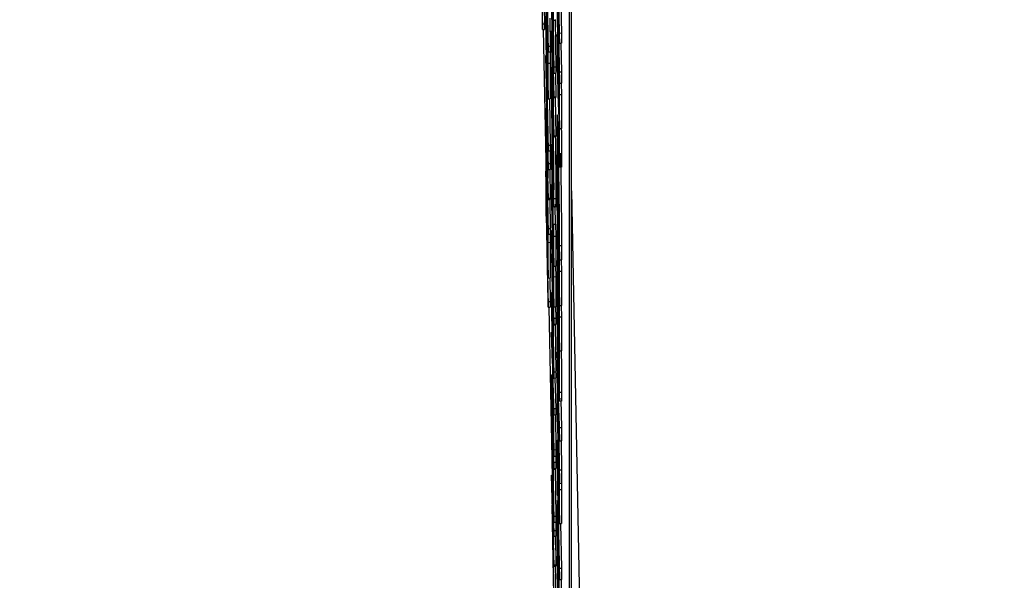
# Model space of a CAD drawing. Header units: inches. Extents: x 0.6 to 33.8, y 0 to 21.7.
# Tile 107 of 210: x 18.5289 to 18.6495, y 15.5189 to 15.5875. Entities that reach past the tile are written whole.
import ezdxf

# ---------------------------------------------------------------- set-up
doc = ezdxf.new("R2010")
doc.units = ezdxf.units.IN
doc.header["$MEASUREMENT"] = 0
doc.layers.add('FORMAT', color=7, linetype='Continuous')
doc.styles.add('SLDTEXTSTYLE3', font='TXT', dxfattribs={"width": 0.75})
doc.dimstyles.new('SLDDIMSTYLE0', dxfattribs={"dimtxt": 0.125, "dimasz": 0.13, "dimexe": 0, "dimexo": 0.0625, "dimgap": 0.03125, "dimtad": 0, "dimtih": 1, "dimtoh": 1, "dimdec": 1, "dimlfac": 4, "dimrnd": 1e-09, "dimzin": 12, "dimdsep": 46, "dimtxsty": 'SLDTEXTSTYLE3', "dimsah": 1, "dimcen": 0.09, "dimadec": 0, "dimazin": 3, "dimtfac": 1, "dimtdec": 1, "dimtofl": 0, "dimtmove": 0, "dimatfit": 3, "dimfxl": 1, "dimfrac": 2, "dimtolj": 1, "dimtzin": 12, "dimarcsym": 0})

# ---------------------------------------------------------------- blocks, each defined once
blk = doc.blocks.new('_D_4')
at = {"layer": 'FORMAT'}
for p, q in [((18.22772, 18.17953), (18.18963, 18.17953)), ((18.18963, 18.17953), (18.18963, 17.98109)), ((18.5048, 18.17953), (18.54288, 18.17953)), ((18.54288, 18.17953), (18.54288, 17.98109)), ((16.93373, 9.61248), (16.93373, 18.12449)), ((19.79878, 17.39011), (19.79878, 18.12449)), ((16.93373, 17.99949), (18.08, 17.99949)), ((19.79878, 17.99949), (18.65251, 17.99949)), ((18.18963, 17.98109), (18.22772, 17.98109)), ((18.54288, 17.98109), (18.5048, 17.98109))]:
    blk.add_line(p, q, dxfattribs=at)
for points in [[(16.93373, 17.99949), (17.06373, 17.97949), (17.06373, 18.01949)], [(19.79878, 17.99949), (19.66878, 18.01949), (19.66878, 17.97949)]]:
    blk.add_solid(points, dxfattribs=at)
at = {"layer": 'FORMAT', "char_height": 0.125, "attachment_point": 1, "style": 'SLDTEXTSTYLE3'}
for s, insert in [('291', (18.22772, 18.14222)), ('11.5', (18.20462, 17.9552))]:
    blk.add_mtext(s, dxfattribs=dict(at, insert=insert))

msp = doc.modelspace()

# ---------------------------------------------------------------- linework, layer by layer
at = {"color": 7, "linetype": 'Continuous'}
for p, q in [((18.59624, 15.43725), (18.59624, 15.69701)), ((18.59649, 15.43726), (18.59649, 15.69701)), ((18.59296, 15.58701), (18.59267, 15.6013)), ((18.59267, 15.6006), (18.59296, 15.58632)), ((18.59503, 15.5859), (18.59475, 15.60019)), ((18.59406, 15.59893), (18.59434, 15.58098)), ((18.59337, 15.59788), (18.59365, 15.5836)), ((18.59434, 15.57809), (18.59406, 15.59447)), ((18.59475, 15.59403), (18.59503, 15.57975)), ((18.59406, 15.59376), (18.59426, 15.58183)), ((18.59337, 15.59212), (18.59365, 15.57784)), ((18.59348, 15.58696), (18.59339, 15.59135)), ((18.59348, 15.59063), (18.59348, 15.58696)), ((18.59365, 15.58429), (18.59352, 15.59089)), ((18.59425, 15.58749), (18.59425, 15.591)), ((18.59484, 15.59051), (18.59503, 15.58464)), ((18.59503, 15.58114), (18.59484, 15.59051)), ((18.59351, 15.58549), (18.59351, 15.58917)), ((18.59426, 15.58183), (18.59406, 15.59002)), ((18.59406, 15.58992), (18.59426, 15.57719)), ((18.5948, 15.58729), (18.5948, 15.59008)), ((18.59521, 15.58933), (18.59528, 15.58591)), ((18.59317, 15.589), (18.59321, 15.58702)), ((18.59475, 15.58847), (18.59503, 15.57419)), ((18.59296, 15.58701), (18.59321, 15.58702)), ((18.59296, 15.58632), (18.59296, 15.58701)), ((18.59321, 15.58702), (18.59321, 15.58632)), ((18.59337, 15.58729), (18.59337, 15.58577)), ((18.59344, 15.5867), (18.59347, 15.5867)), ((18.59383, 15.58771), (18.5939, 15.5843)), ((18.59434, 15.58174), (18.59425, 15.58749)), ((18.59425, 15.58749), (18.5945, 15.58749)), ((18.5945, 15.58757), (18.5945, 15.58749)), ((18.5945, 15.58749), (18.59459, 15.58174)), ((18.5948, 15.58729), (18.59485, 15.5873)), ((18.59485, 15.58455), (18.5948, 15.58729)), ((18.59485, 15.58733), (18.59485, 15.58455)), ((18.5949, 15.58476), (18.59485, 15.58733)), ((18.59485, 15.58733), (18.59488, 15.58733)), ((18.59296, 15.58632), (18.59321, 15.58632)), ((18.59305, 15.58632), (18.59337, 15.57026)), ((18.59337, 15.58577), (18.59365, 15.57148)), ((18.59339, 15.585), (18.59339, 15.58641)), ((18.59362, 15.58), (18.59351, 15.58549)), ((18.59351, 15.58549), (18.59361, 15.58549)), ((18.59406, 15.58615), (18.59406, 15.58543)), ((18.59426, 15.57719), (18.59406, 15.58615)), ((18.59406, 15.58615), (18.59412, 15.58615)), ((18.59406, 15.58543), (18.59434, 15.57321)), ((18.59412, 15.58659), (18.59434, 15.57799)), ((18.59434, 15.57331), (18.59412, 15.58659)), ((18.5948, 15.58567), (18.59472, 15.58567)), ((18.59503, 15.5859), (18.59528, 15.58591)), ((18.59503, 15.58464), (18.59503, 15.5859)), ((18.59528, 15.58591), (18.59528, 15.58464)), ((18.59349, 15.58024), (18.59339, 15.585)), ((18.59365, 15.58429), (18.5939, 15.5843)), ((18.59365, 15.5836), (18.59365, 15.58429)), ((18.5939, 15.5843), (18.5939, 15.5836)), ((18.59482, 15.58218), (18.59479, 15.58497)), ((18.59479, 15.58497), (18.59482, 15.58497)), ((18.5949, 15.58476), (18.59493, 15.58477)), ((18.5949, 15.58198), (18.5949, 15.58476)), ((18.59503, 15.58464), (18.59528, 15.58464)), ((18.59521, 15.58464), (18.59528, 15.58114)), ((18.59337, 15.58315), (18.59337, 15.58305)), ((18.59365, 15.5699), (18.59337, 15.58315)), ((18.59337, 15.58305), (18.5936, 15.56814)), ((18.59362, 15.58367), (18.59365, 15.58367)), ((18.59365, 15.58221), (18.59362, 15.58367)), ((18.59362, 15.58367), (18.59362, 15.58)), ((18.59365, 15.5836), (18.5939, 15.5836)), ((18.59387, 15.5836), (18.5939, 15.58221)), ((18.59365, 15.58221), (18.5939, 15.58221)), ((18.59365, 15.57784), (18.59365, 15.58221)), ((18.5939, 15.58221), (18.5939, 15.57784)), ((18.59482, 15.58218), (18.59487, 15.58218)), ((18.5949, 15.58198), (18.59499, 15.58199)), ((18.59498, 15.57814), (18.5949, 15.58198)), ((18.59349, 15.58156), (18.59349, 15.58024)), ((18.59351, 15.58153), (18.59358, 15.58153)), ((18.59434, 15.58098), (18.59434, 15.58174)), ((18.59434, 15.58174), (18.59459, 15.58174)), ((18.59434, 15.58098), (18.59459, 15.58098)), ((18.59454, 15.58098), (18.59459, 15.5781)), ((18.59459, 15.58174), (18.59459, 15.58098)), ((18.59481, 15.58097), (18.5949, 15.58097)), ((18.59498, 15.58092), (18.59501, 15.58092)), ((18.59503, 15.57836), (18.59498, 15.58092)), ((18.59498, 15.58092), (18.59498, 15.57814)), ((18.59503, 15.57975), (18.59503, 15.58114)), ((18.59503, 15.58114), (18.59528, 15.58114)), ((18.59528, 15.58114), (18.59528, 15.57975)), ((18.59482, 15.58041), (18.59491, 15.58041)), ((18.59486, 15.57962), (18.59492, 15.57962)), ((18.59503, 15.57975), (18.59528, 15.57975)), ((18.59525, 15.57975), (18.59528, 15.57836)), ((18.59345, 15.57873), (18.59365, 15.5692)), ((18.59365, 15.56566), (18.59345, 15.57873)), ((18.59352, 15.57877), (18.59352, 15.57933)), ((18.59352, 15.57933), (18.59362, 15.57933)), ((18.59365, 15.57218), (18.59352, 15.57877)), ((18.59352, 15.57877), (18.59363, 15.57877)), ((18.59489, 15.57897), (18.59494, 15.57897)), ((18.59503, 15.57836), (18.59528, 15.57836)), ((18.59503, 15.57419), (18.59503, 15.57836)), ((18.59528, 15.57836), (18.59528, 15.57419)), ((18.59365, 15.57784), (18.5939, 15.57784)), ((18.59379, 15.57784), (18.5939, 15.57218)), ((18.5942, 15.5772), (18.59425, 15.5772)), ((18.59434, 15.57809), (18.59459, 15.5781)), ((18.59434, 15.57799), (18.59434, 15.57809)), ((18.59434, 15.57799), (18.59459, 15.578)), ((18.59451, 15.578), (18.59459, 15.57331)), ((18.59459, 15.5781), (18.59459, 15.578)), ((18.59337, 15.57666), (18.59337, 15.57656)), ((18.5936, 15.56814), (18.59337, 15.57666)), ((18.59337, 15.57666), (18.59347, 15.57666)), ((18.59337, 15.57656), (18.59365, 15.56126)), ((18.59496, 15.57649), (18.59498, 15.5765)), ((18.59337, 15.57455), (18.59337, 15.57018)), ((18.59339, 15.57308), (18.59337, 15.57455)), ((18.59337, 15.57455), (18.5934, 15.57455)), ((18.59475, 15.57413), (18.59475, 15.57238)), ((18.59503, 15.57419), (18.59528, 15.57419)), ((18.59339, 15.56941), (18.59339, 15.57308)), ((18.59339, 15.57308), (18.59343, 15.57308)), ((18.59344, 15.573), (18.59365, 15.5655)), ((18.59365, 15.56196), (18.59344, 15.573)), ((18.59365, 15.57148), (18.59365, 15.57218)), ((18.59365, 15.57218), (18.5939, 15.57218)), ((18.5939, 15.57218), (18.5939, 15.57149)), ((18.59406, 15.57232), (18.59406, 15.57163)), ((18.59431, 15.5595), (18.59406, 15.57232)), ((18.59434, 15.57321), (18.59434, 15.57331)), ((18.59434, 15.57331), (18.59459, 15.57331)), ((18.59434, 15.57321), (18.59459, 15.57321)), ((18.59459, 15.57331), (18.59459, 15.57321)), ((18.59475, 15.57238), (18.59503, 15.5581)), ((18.59495, 15.57328), (18.59498, 15.5707)), ((18.59365, 15.57148), (18.5939, 15.57149)), ((18.59387, 15.57149), (18.5939, 15.5699)), ((18.59406, 15.57163), (18.59434, 15.55734)), ((18.59475, 15.57099), (18.59475, 15.56682)), ((18.5948, 15.56843), (18.59475, 15.57099)), ((18.5948, 15.57121), (18.5948, 15.57174)), ((18.59498, 15.56205), (18.5948, 15.57121)), ((18.59489, 15.5712), (18.59497, 15.5712)), ((18.59337, 15.57018), (18.59365, 15.55589)), ((18.59365, 15.5692), (18.59365, 15.5699)), ((18.59365, 15.5699), (18.5939, 15.5699)), ((18.5939, 15.5699), (18.5939, 15.5692)), ((18.59504, 15.5701), (18.59529, 15.57011)), ((18.59337, 15.56899), (18.59337, 15.56492)), ((18.59339, 15.56752), (18.59337, 15.56899)), ((18.59337, 15.56899), (18.59339, 15.56899)), ((18.59348, 15.56501), (18.59339, 15.56941)), ((18.59339, 15.56941), (18.5935, 15.56941)), ((18.59348, 15.56869), (18.59348, 15.56501)), ((18.59351, 15.56722), (18.59348, 15.56869)), ((18.59348, 15.56869), (18.59351, 15.56869)), ((18.59365, 15.5692), (18.5939, 15.5692)), ((18.59384, 15.5692), (18.5939, 15.56566)), ((18.59339, 15.56583), (18.59339, 15.56752)), ((18.59339, 15.56752), (18.59342, 15.56752)), ((18.59406, 15.56736), (18.59406, 15.56666)), ((18.59431, 15.55454), (18.59406, 15.56736)), ((18.5948, 15.56565), (18.5948, 15.56843)), ((18.59351, 15.56355), (18.59351, 15.56722)), ((18.59351, 15.56722), (18.59354, 15.56722)), ((18.59406, 15.56666), (18.59434, 15.55238)), ((18.59475, 15.56682), (18.59503, 15.55254)), ((18.59649, 15.56655), (18.61717, 14.52515)), ((18.59337, 15.56492), (18.59339, 15.56345)), ((18.59365, 15.55302), (18.59339, 15.56583)), ((18.59339, 15.56583), (18.59345, 15.56583)), ((18.59339, 15.56514), (18.59365, 15.55232)), ((18.59339, 15.56345), (18.59339, 15.56514)), ((18.59365, 15.5655), (18.59365, 15.56566)), ((18.59365, 15.56566), (18.5939, 15.56566)), ((18.59365, 15.5655), (18.5939, 15.56551)), ((18.59383, 15.56551), (18.5939, 15.56196)), ((18.5939, 15.56566), (18.5939, 15.56551)), ((18.59435, 15.56563), (18.5946, 15.56563)), ((18.59475, 15.56543), (18.59475, 15.56126)), ((18.5948, 15.56287), (18.59475, 15.56543)), ((18.59485, 15.5629), (18.5948, 15.56565)), ((18.59485, 15.56568), (18.59485, 15.5629)), ((18.5949, 15.56312), (18.59485, 15.56568)), ((18.59446, 15.56474), (18.5945, 15.56249)), ((18.59339, 15.56345), (18.59343, 15.56345)), ((18.59362, 15.55805), (18.59351, 15.56355)), ((18.59351, 15.56355), (18.59361, 15.56355)), ((18.5948, 15.56009), (18.5948, 15.56287)), ((18.5949, 15.56034), (18.5949, 15.56312)), ((18.59498, 15.56278), (18.59498, 15.56205)), ((18.59362, 15.56173), (18.59364, 15.56173)), ((18.59365, 15.56026), (18.59362, 15.56173)), ((18.59362, 15.56173), (18.59362, 15.55805)), ((18.59365, 15.56126), (18.59365, 15.56196)), ((18.59365, 15.56196), (18.5939, 15.56196)), ((18.5939, 15.56196), (18.5939, 15.56126)), ((18.59434, 15.55099), (18.59406, 15.5617)), ((18.59406, 15.5617), (18.59406, 15.5616)), ((18.59406, 15.5617), (18.59415, 15.5617)), ((18.59406, 15.5616), (18.59434, 15.54364)), ((18.59431, 15.56248), (18.59456, 15.56249)), ((18.59434, 15.56102), (18.59431, 15.56248)), ((18.59431, 15.56248), (18.59431, 15.5595)), ((18.59456, 15.56249), (18.59459, 15.56102)), ((18.59365, 15.56126), (18.5939, 15.56126)), ((18.59365, 15.56026), (18.5939, 15.56027)), ((18.59365, 15.55589), (18.59365, 15.56026)), ((18.59388, 15.56126), (18.5939, 15.56027)), ((18.5939, 15.56027), (18.5939, 15.5559)), ((18.59434, 15.56102), (18.59459, 15.56102)), ((18.59434, 15.55734), (18.59434, 15.56102)), ((18.59459, 15.56102), (18.59459, 15.55735)), ((18.59475, 15.56126), (18.59503, 15.54698)), ((18.59485, 15.55734), (18.5948, 15.56009)), ((18.5948, 15.56009), (18.59485, 15.56009)), ((18.59485, 15.56012), (18.59485, 15.55734)), ((18.5949, 15.55756), (18.59485, 15.56012)), ((18.59485, 15.56012), (18.59488, 15.56012)), ((18.59498, 15.55649), (18.5949, 15.56034)), ((18.5949, 15.56034), (18.59499, 15.56034)), ((18.59498, 15.55927), (18.59501, 15.55927)), ((18.59503, 15.55671), (18.59498, 15.55927)), ((18.59498, 15.55927), (18.59498, 15.55649)), ((18.59503, 15.5581), (18.59503, 15.55988)), ((18.59503, 15.55988), (18.59528, 15.55988)), ((18.59528, 15.55988), (18.59528, 15.5581)), ((18.59422, 15.552), (18.59411, 15.55886)), ((18.59411, 15.55886), (18.59422, 15.55477)), ((18.59503, 15.5581), (18.59528, 15.5581)), ((18.59525, 15.5581), (18.59528, 15.55671)), ((18.59431, 15.55752), (18.59434, 15.55752)), ((18.59434, 15.55605), (18.59431, 15.55752)), ((18.59431, 15.55752), (18.59431, 15.55454)), ((18.59434, 15.55734), (18.59459, 15.55735)), ((18.59456, 15.55735), (18.59459, 15.55606)), ((18.59483, 15.55458), (18.5948, 15.55739)), ((18.5948, 15.55739), (18.59482, 15.55739)), ((18.5949, 15.55478), (18.5949, 15.55756)), ((18.5949, 15.55756), (18.59493, 15.55756)), ((18.59503, 15.55671), (18.59528, 15.55671)), ((18.59503, 15.55254), (18.59503, 15.55671)), ((18.59528, 15.55671), (18.59528, 15.55254)), ((18.59365, 15.55589), (18.5939, 15.5559)), ((18.59384, 15.5559), (18.5939, 15.55302)), ((18.59434, 15.55605), (18.59459, 15.55606)), ((18.59434, 15.55238), (18.59434, 15.55605)), ((18.59459, 15.55606), (18.59459, 15.55238)), ((18.59406, 15.5541), (18.59406, 15.5533)), ((18.5942, 15.54468), (18.59406, 15.5541)), ((18.59406, 15.5541), (18.59417, 15.5541)), ((18.59422, 15.55477), (18.59422, 15.552)), ((18.59479, 15.55432), (18.59489, 15.55432)), ((18.59483, 15.55458), (18.59488, 15.55458)), ((18.59498, 15.55093), (18.5949, 15.55478)), ((18.5949, 15.55478), (18.59499, 15.55478)), ((18.59365, 15.55232), (18.59365, 15.55302)), ((18.59365, 15.55302), (18.5939, 15.55302)), ((18.5939, 15.55302), (18.5939, 15.55232)), ((18.59406, 15.5533), (18.59417, 15.54543)), ((18.59425, 15.55367), (18.59434, 15.55023)), ((18.59425, 15.55016), (18.59425, 15.55367)), ((18.59498, 15.55371), (18.59498, 15.55093)), ((18.59503, 15.55115), (18.59498, 15.55371)), ((18.59498, 15.55371), (18.59501, 15.55371)), ((18.59365, 15.55232), (18.5939, 15.55232)), ((18.59372, 15.55232), (18.59413, 15.53174)), ((18.59434, 15.55238), (18.59459, 15.55238)), ((18.59455, 15.55238), (18.59459, 15.55099)), ((18.59475, 15.55172), (18.59475, 15.55008)), ((18.59488, 15.54237), (18.59475, 15.55172)), ((18.59475, 15.55172), (18.59479, 15.55172)), ((18.59503, 15.55254), (18.59528, 15.55254)), ((18.59525, 15.55254), (18.59528, 15.55115)), ((18.59434, 15.55023), (18.59434, 15.55099)), ((18.59434, 15.55099), (18.59459, 15.55099)), ((18.59459, 15.55099), (18.59459, 15.55024)), ((18.59503, 15.55115), (18.59528, 15.55115)), ((18.59503, 15.54698), (18.59503, 15.55115)), ((18.59528, 15.55115), (18.59528, 15.54698)), ((18.59406, 15.54924), (18.59412, 15.54925)), ((18.59406, 15.54924), (18.59406, 15.54844)), ((18.59417, 15.54543), (18.59406, 15.54924)), ((18.59434, 15.5444), (18.59425, 15.55016)), ((18.59425, 15.55016), (18.5945, 15.55016)), ((18.59434, 15.55023), (18.59459, 15.55024)), ((18.5945, 15.55024), (18.5945, 15.55016)), ((18.5945, 15.55016), (18.59459, 15.5444)), ((18.59475, 15.55008), (18.59484, 15.54387)), ((18.59406, 15.54844), (18.5942, 15.54387)), ((18.59498, 15.54792), (18.59495, 15.54884)), ((18.59495, 15.54884), (18.59499, 15.54884)), ((18.59475, 15.54684), (18.59475, 15.5452)), ((18.59484, 15.54387), (18.59475, 15.54684)), ((18.59498, 15.54792), (18.59501, 15.54792)), ((18.59503, 15.54698), (18.59528, 15.54698)), ((18.59434, 15.53992), (18.5942, 15.54468)), ((18.5942, 15.54468), (18.59432, 15.54468)), ((18.59434, 15.54364), (18.59434, 15.5444)), ((18.59434, 15.5444), (18.59459, 15.5444)), ((18.59459, 15.5444), (18.59459, 15.54365)), ((18.59475, 15.5452), (18.59488, 15.54073)), ((18.59406, 15.54402), (18.59419, 15.54403)), ((18.59434, 15.53332), (18.59406, 15.54402)), ((18.59406, 15.54402), (18.59406, 15.54392)), ((18.59406, 15.54392), (18.59434, 15.52597)), ((18.5942, 15.54387), (18.59434, 15.53406)), ((18.59434, 15.54364), (18.59459, 15.54365)), ((18.59448, 15.54364), (18.59459, 15.53992)), ((18.59475, 15.54428), (18.59475, 15.54011)), ((18.5948, 15.54172), (18.59475, 15.54428)), ((18.59422, 15.54312), (18.59434, 15.53912)), ((18.59434, 15.53486), (18.59422, 15.54312)), ((18.59503, 15.53759), (18.59488, 15.54237)), ((18.59422, 15.53432), (18.59411, 15.54118)), ((18.59411, 15.54118), (18.59422, 15.53709)), ((18.5948, 15.53894), (18.5948, 15.54172)), ((18.59504, 15.5419), (18.59529, 15.5419)), ((18.59518, 15.54098), (18.59528, 15.5376)), ((18.59434, 15.53912), (18.59434, 15.53992)), ((18.59434, 15.53992), (18.59459, 15.53992)), ((18.59459, 15.53992), (18.59459, 15.53912)), ((18.59475, 15.54011), (18.59503, 15.52583)), ((18.59488, 15.54073), (18.59503, 15.53074)), ((18.59434, 15.53912), (18.59459, 15.53912)), ((18.59453, 15.53912), (18.59459, 15.53487)), ((18.59485, 15.53619), (18.5948, 15.53894)), ((18.5948, 15.53894), (18.59485, 15.53894)), ((18.59485, 15.53897), (18.59485, 15.53619)), ((18.5949, 15.53641), (18.59485, 15.53897)), ((18.59485, 15.53897), (18.59491, 15.53897)), ((18.59493, 15.53923), (18.59503, 15.53596)), ((18.59503, 15.53238), (18.59493, 15.53923)), ((18.59406, 15.53823), (18.59415, 15.53823)), ((18.59434, 15.52497), (18.59406, 15.53823)), ((18.59406, 15.53823), (18.59406, 15.53813)), ((18.59406, 15.53813), (18.59429, 15.52322)), ((18.59503, 15.53759), (18.59528, 15.5376)), ((18.59503, 15.53596), (18.59503, 15.53759)), ((18.59528, 15.5376), (18.59528, 15.53596)), ((18.59422, 15.53709), (18.59422, 15.53432)), ((18.59425, 15.53599), (18.59434, 15.53256)), ((18.59425, 15.53248), (18.59425, 15.53599)), ((18.59475, 15.53604), (18.59475, 15.53187)), ((18.5948, 15.53348), (18.59475, 15.53604)), ((18.59475, 15.53604), (18.59483, 15.53604)), ((18.5949, 15.53363), (18.5949, 15.53641)), ((18.5949, 15.53641), (18.59495, 15.53641)), ((18.59503, 15.53596), (18.59528, 15.53596)), ((18.59523, 15.53596), (18.59528, 15.53239)), ((18.59434, 15.53486), (18.59459, 15.53487)), ((18.59434, 15.53406), (18.59434, 15.53486)), ((18.59459, 15.53487), (18.59459, 15.53406)), ((18.59414, 15.53381), (18.59434, 15.52428)), ((18.59434, 15.52074), (18.59414, 15.53381)), ((18.59434, 15.53406), (18.59459, 15.53406)), ((18.59457, 15.53406), (18.59459, 15.53332)), ((18.59498, 15.52978), (18.5949, 15.53363)), ((18.5949, 15.53363), (18.59499, 15.53363)), ((18.59425, 15.53248), (18.5945, 15.53249)), ((18.59434, 15.52673), (18.59425, 15.53248)), ((18.59434, 15.53332), (18.59459, 15.53332)), ((18.59434, 15.53256), (18.59434, 15.53332)), ((18.59434, 15.53256), (18.59459, 15.53256)), ((18.5945, 15.53256), (18.5945, 15.53249)), ((18.5945, 15.53249), (18.59459, 15.52673)), ((18.59459, 15.53332), (18.59459, 15.53256)), ((18.5948, 15.53209), (18.5948, 15.53348)), ((18.5948, 15.53348), (18.59488, 15.53348)), ((18.59498, 15.53256), (18.59498, 15.52978)), ((18.59503, 15.53), (18.59498, 15.53256)), ((18.59498, 15.53256), (18.595, 15.53256)), ((18.59503, 15.53238), (18.59528, 15.53239)), ((18.59503, 15.53074), (18.59503, 15.53238)), ((18.59528, 15.53239), (18.59528, 15.53075)), ((18.59406, 15.53174), (18.59406, 15.53164)), ((18.59429, 15.52322), (18.59406, 15.53174)), ((18.59406, 15.53174), (18.59416, 15.53174)), ((18.59406, 15.53164), (18.59434, 15.51634)), ((18.59475, 15.53187), (18.5948, 15.52931)), ((18.59503, 15.52037), (18.5948, 15.53209)), ((18.5948, 15.53209), (18.59491, 15.53209)), ((18.5948, 15.5307), (18.59503, 15.51898)), ((18.5948, 15.52931), (18.5948, 15.5307)), ((18.59503, 15.53074), (18.59528, 15.53075)), ((18.59503, 15.52583), (18.59503, 15.53)), ((18.59503, 15.53), (18.59528, 15.53)), ((18.59527, 15.53075), (18.59528, 15.53)), ((18.59528, 15.53), (18.59528, 15.52583)), ((18.5948, 15.52931), (18.59483, 15.52931)), ((18.59414, 15.52808), (18.59434, 15.52058)), ((18.59434, 15.51704), (18.59414, 15.52808)), ((18.59434, 15.52597), (18.59434, 15.52673)), ((18.59434, 15.52673), (18.59459, 15.52673)), ((18.59459, 15.52673), (18.59459, 15.52597)), ((18.59434, 15.52597), (18.59459, 15.52597)), ((18.59457, 15.52597), (18.59459, 15.52498)), ((18.59503, 15.52583), (18.59528, 15.52583)), ((18.59517, 15.52583), (18.59528, 15.52037)), ((18.59434, 15.52497), (18.59459, 15.52498)), ((18.59434, 15.52428), (18.59434, 15.52497)), ((18.59434, 15.52428), (18.59459, 15.52428)), ((18.59453, 15.52428), (18.59459, 15.52074)), ((18.59459, 15.52498), (18.59459, 15.52428)), ((18.59489, 15.52409), (18.59493, 15.52409)), ((18.59475, 15.52184), (18.59475, 15.52045)), ((18.59503, 15.50756), (18.59475, 15.52184)), ((18.59434, 15.52058), (18.59434, 15.52074)), ((18.59434, 15.52074), (18.59459, 15.52074)), ((18.59434, 15.52058), (18.59459, 15.52059)), ((18.59452, 15.52058), (18.59459, 15.51704)), ((18.59459, 15.52074), (18.59459, 15.52059)), ((18.59475, 15.52045), (18.59493, 15.51105)), ((18.59503, 15.51898), (18.59503, 15.52037)), ((18.59503, 15.52037), (18.59528, 15.52037)), ((18.59528, 15.52037), (18.59528, 15.51898)), ((18.59503, 15.51898), (18.59528, 15.51898))]:
    msp.add_line(p, q, dxfattribs=at)
for points, knots in [([(18.59344, 15.5867), (18.59343, 15.58715), (18.59341, 15.58803), (18.59339, 15.58877), (18.59338, 15.58905), (18.59337, 15.58891), (18.59337, 15.58884)], [0, 0, 0, 0, 0.280105, 0.559481, 0.77969, 1, 1, 1, 1]), ([(18.59337, 15.58884), (18.59337, 15.58859), (18.59337, 15.58814), (18.59337, 15.58755), (18.59337, 15.58729)], [0, 0, 0, 0, 0.559631, 1, 1, 1, 1]), ([(18.59339, 15.58641), (18.59339, 15.58689), (18.59339, 15.58748), (18.59341, 15.5873), (18.59342, 15.58694), (18.59343, 15.58638), (18.59344, 15.586)], [0, 0, 0, 0, 0.499617, 0.625271, 0.751031, 1, 1, 1, 1]), ([(18.59351, 15.58153), (18.59351, 15.58192), (18.5935, 15.5827), (18.59349, 15.58417), (18.59346, 15.58556), (18.59345, 15.58632), (18.59344, 15.5867)], [0, 0, 0, 0, 0.280067, 0.559409, 0.7795, 1, 1, 1, 1]), ([(18.59344, 15.586), (18.59345, 15.58554), (18.59346, 15.58486), (18.59348, 15.5839), (18.59349, 15.58262), (18.59349, 15.58203), (18.59349, 15.58156)], [0, 0, 0, 0, 0.248917, 0.37465, 0.500279, 1, 1, 1, 1]), ([(18.59479, 15.58497), (18.59478, 15.58518), (18.59476, 15.58553), (18.59475, 15.58572), (18.59474, 15.58559), (18.59474, 15.58527), (18.59474, 15.58511)], [0, 0, 0, 0, 0.340218, 0.560183, 0.780082, 1, 1, 1, 1]), ([(18.59474, 15.58511), (18.59474, 15.58476), (18.59474, 15.58405), (18.59476, 15.58241), (18.59479, 15.5808), (18.5948, 15.5799), (18.59481, 15.57945)], [0, 0, 0, 0, 0.279767, 0.559448, 0.779674, 1, 1, 1, 1]), ([(18.59479, 15.58253), (18.59479, 15.58262), (18.59479, 15.58281), (18.5948, 15.58265), (18.59481, 15.58236), (18.59482, 15.58218)], [0, 0, 0, 0, 0.2790142, 0.5592124, 1, 1, 1, 1]), ([(18.59481, 15.58097), (18.59481, 15.58114), (18.5948, 15.58147), (18.59479, 15.58195), (18.59479, 15.58231), (18.59479, 15.58246), (18.59479, 15.58253)], [0, 0, 0, 0, 0.277865, 0.558135, 0.778936, 1, 1, 1, 1]), ([(18.59352, 15.57933), (18.59352, 15.57969), (18.59352, 15.58035), (18.59352, 15.58117), (18.59351, 15.58153)], [0, 0, 0, 0, 0.560254, 1, 1, 1, 1]), ([(18.5942, 15.5772), (18.59418, 15.57825), (18.59413, 15.58035), (18.59408, 15.5817), (18.59405, 15.5818), (18.59405, 15.58099), (18.59405, 15.58058)], [0, 0, 0, 0, 0.2796025, 0.5592361, 0.7794696, 1, 1, 1, 1]), ([(18.59482, 15.58041), (18.59482, 15.58049), (18.59482, 15.58063), (18.59481, 15.58086), (18.59481, 15.58097)], [0, 0, 0, 0, 0.559978, 1, 1, 1, 1]), ([(18.59405, 15.58058), (18.59405, 15.57984), (18.59406, 15.57837), (18.5941, 15.57499), (18.59415, 15.57172), (18.59418, 15.5699), (18.5942, 15.56899)], [0, 0, 0, 0, 0.27953, 0.559053, 0.779523, 1, 1, 1, 1]), ([(18.59408, 15.57915), (18.59408, 15.57953), (18.59408, 15.58028), (18.59412, 15.57986), (18.59416, 15.57854), (18.59418, 15.57719), (18.5942, 15.57651)], [0, 0, 0, 0, 0.279735, 0.559487, 0.779691, 1, 1, 1, 1]), ([(18.59481, 15.57945), (18.59482, 15.57891), (18.59485, 15.57783), (18.59488, 15.57699), (18.5949, 15.57662), (18.59491, 15.57639)], [0, 0, 0, 0, 0.278494, 0.558591, 1, 1, 1, 1]), ([(18.59486, 15.57962), (18.59485, 15.57974), (18.59484, 15.57996), (18.59483, 15.58027), (18.59482, 15.58041)], [0, 0, 0, 0, 0.560208, 1, 1, 1, 1]), ([(18.59489, 15.57897), (18.59489, 15.5791), (18.59487, 15.57934), (18.59486, 15.57953), (18.59486, 15.57962)], [0, 0, 0, 0, 0.559951, 1, 1, 1, 1]), ([(18.5942, 15.56969), (18.59418, 15.57066), (18.59415, 15.57259), (18.59411, 15.5755), (18.59408, 15.57778), (18.59408, 15.5787), (18.59408, 15.57915)], [0, 0, 0, 0, 0.279548, 0.559045, 0.779599, 1, 1, 1, 1]), ([(18.59496, 15.57649), (18.59494, 15.57714), (18.59492, 15.57829), (18.5949, 15.57876), (18.59489, 15.57897)], [0, 0, 0, 0, 0.557989, 1, 1, 1, 1]), ([(18.59435, 15.56563), (18.59434, 15.56636), (18.59434, 15.56781), (18.5943, 15.57119), (18.59425, 15.57447), (18.59422, 15.57629), (18.5942, 15.5772)], [0, 0, 0, 0, 0.279588, 0.559282, 0.779546, 1, 1, 1, 1]), ([(18.5942, 15.57651), (18.59422, 15.57554), (18.59425, 15.57361), (18.59429, 15.57067), (18.59431, 15.56842), (18.59432, 15.56752), (18.59432, 15.56707)], [0, 0, 0, 0, 0.279551, 0.558927, 0.779433, 1, 1, 1, 1]), ([(18.59489, 15.5712), (18.59487, 15.57231), (18.59482, 15.57452), (18.59477, 15.57617), (18.59475, 15.57558), (18.59475, 15.57462), (18.59475, 15.57413)], [0, 0, 0, 0, 0.28006, 0.558956, 0.778612, 1, 1, 1, 1]), ([(18.59491, 15.57639), (18.59492, 15.5763), (18.59492, 15.57616), (18.59494, 15.57591), (18.59495, 15.5756), (18.59496, 15.57517), (18.59496, 15.57496)], [0, 0, 0, 0, 0.340769, 0.561242, 0.781152, 1, 1, 1, 1]), ([(18.59504, 15.5701), (18.59504, 15.57049), (18.59503, 15.57127), (18.59501, 15.57311), (18.59499, 15.57496), (18.59497, 15.57598), (18.59496, 15.57649)], [0, 0, 0, 0, 0.280178, 0.559487, 0.779603, 1, 1, 1, 1]), ([(18.59496, 15.57496), (18.59496, 15.57472), (18.59497, 15.57423), (18.59498, 15.57355), (18.59499, 15.57303), (18.59499, 15.57282), (18.59499, 15.57272)], [0, 0, 0, 0, 0.278174, 0.558403, 0.779137, 1, 1, 1, 1]), ([(18.59525, 15.57419), (18.59526, 15.57359), (18.59527, 15.57243), (18.59529, 15.571), (18.59529, 15.5704), (18.59529, 15.57011)], [0, 0, 0, 0, 0.350884, 0.675066, 1, 1, 1, 1]), ([(18.59452, 15.57321), (18.59453, 15.5721), (18.59456, 15.57), (18.59459, 15.56727), (18.5946, 15.56618), (18.5946, 15.56563)], [0, 0, 0, 0, 0.360214, 0.679999, 1, 1, 1, 1]), ([(18.5948, 15.57174), (18.5948, 15.57215), (18.5948, 15.57289), (18.59481, 15.57276), (18.59482, 15.57271)], [0, 0, 0, 0, 0.5614191, 1, 1, 1, 1]), ([(18.59482, 15.57271), (18.59483, 15.57236), (18.59485, 15.57173), (18.59488, 15.57043), (18.59489, 15.56985)], [0, 0, 0, 0, 0.557963, 1, 1, 1, 1]), ([(18.59499, 15.57272), (18.59499, 15.5726), (18.59498, 15.57237), (18.59497, 15.5726), (18.59496, 15.57302), (18.59495, 15.57328)], [0, 0, 0, 0, 0.279066, 0.559245, 1, 1, 1, 1]), ([(18.59503, 15.55988), (18.59503, 15.56048), (18.59503, 15.56166), (18.595, 15.56493), (18.59495, 15.56838), (18.59491, 15.57026), (18.59489, 15.5712)], [0, 0, 0, 0, 0.281731, 0.559047, 0.779253, 1, 1, 1, 1]), ([(18.59514, 15.5712), (18.59517, 15.56999), (18.59521, 15.56758), (18.59526, 15.56375), (18.59528, 15.56133), (18.59528, 15.56037), (18.59528, 15.55988)], [0, 0, 0, 0, 0.280256, 0.558957, 0.778322, 1, 1, 1, 1]), ([(18.59489, 15.56985), (18.59491, 15.56911), (18.59493, 15.56763), (18.59497, 15.56522), (18.59498, 15.56371), (18.59498, 15.56309), (18.59498, 15.56278)], [0, 0, 0, 0, 0.280461, 0.55886, 0.778481, 1, 1, 1, 1]), ([(18.59498, 15.5707), (18.59499, 15.57038), (18.59501, 15.56973), (18.59503, 15.56917), (18.59504, 15.56975), (18.59504, 15.5701)], [0, 0, 0, 0, 0.281493, 0.562113, 1, 1, 1, 1]), ([(18.59529, 15.57011), (18.59529, 15.56984), (18.59529, 15.56937), (18.59528, 15.56946), (18.59527, 15.5695)], [0, 0, 0, 0, 0.578557, 1, 1, 1, 1]), ([(18.59432, 15.56707), (18.59432, 15.56668), (18.59431, 15.5659), (18.59428, 15.56639), (18.59424, 15.56767), (18.59421, 15.56902), (18.5942, 15.56969)], [0, 0, 0, 0, 0.279734, 0.559517, 0.779696, 1, 1, 1, 1]), ([(18.5942, 15.56899), (18.59422, 15.56796), (18.59427, 15.56589), (18.59431, 15.56457), (18.59434, 15.56443), (18.59435, 15.56523), (18.59435, 15.56563)], [0, 0, 0, 0, 0.27952, 0.559223, 0.779502, 1, 1, 1, 1]), ([(18.5946, 15.56563), (18.5946, 15.5651), (18.59459, 15.56425), (18.59457, 15.56474), (18.59456, 15.56492)], [0, 0, 0, 0, 0.625548, 1, 1, 1, 1]), ([(18.5948, 15.55739), (18.59479, 15.55765), (18.59477, 15.55808), (18.59475, 15.55801), (18.59474, 15.55768), (18.59474, 15.55718), (18.59474, 15.55693)], [0, 0, 0, 0, 0.339531, 0.559715, 0.779876, 1, 1, 1, 1]), ([(18.59474, 15.55693), (18.59474, 15.5562), (18.59475, 15.55472), (18.59479, 15.55141), (18.59484, 15.54812), (18.59487, 15.54631), (18.59489, 15.5454)], [0, 0, 0, 0, 0.279617, 0.559275, 0.779473, 1, 1, 1, 1]), ([(18.59479, 15.55432), (18.59479, 15.55468), (18.5948, 15.55532), (18.59482, 15.55481), (18.59483, 15.55458)], [0, 0, 0, 0, 0.558091, 1, 1, 1, 1]), ([(18.59489, 15.5468), (18.59487, 15.54756), (18.59485, 15.54908), (18.59481, 15.5514), (18.59479, 15.55325), (18.59479, 15.55396), (18.59479, 15.55432)], [0, 0, 0, 0, 0.279789, 0.559431, 0.779622, 1, 1, 1, 1]), ([(18.59495, 15.54884), (18.59495, 15.54824), (18.59497, 15.54725), (18.59498, 15.54599), (18.59499, 15.54509), (18.59499, 15.54467), (18.59499, 15.54445)], [0, 0, 0, 0, 0.340088, 0.560012, 0.779955, 1, 1, 1, 1]), ([(18.59504, 15.5419), (18.59504, 15.54237), (18.59504, 15.54314), (18.59502, 15.54474), (18.595, 15.54629), (18.59499, 15.54737), (18.59498, 15.54792)], [0, 0, 0, 0, 0.3395926, 0.5595264, 0.7796837, 1, 1, 1, 1]), ([(18.59525, 15.54698), (18.59525, 15.54646), (18.59526, 15.5454), (18.59528, 15.54398), (18.59529, 15.54278), (18.59529, 15.54219), (18.59529, 15.5419)], [0, 0, 0, 0, 0.241832, 0.494493, 0.747165, 1, 1, 1, 1]), ([(18.59499, 15.54445), (18.59499, 15.54414), (18.59498, 15.54352), (18.59496, 15.54395), (18.59492, 15.54515), (18.5949, 15.54625), (18.59489, 15.5468)], [0, 0, 0, 0, 0.279741, 0.559044, 0.779321, 1, 1, 1, 1]), ([(18.59489, 15.5454), (18.59491, 15.54435), (18.59495, 15.54224), (18.59501, 15.54076), (18.59503, 15.54067), (18.59504, 15.54149), (18.59504, 15.5419)], [0, 0, 0, 0, 0.2799511, 0.5592663, 0.7794311, 1, 1, 1, 1]), ([(18.59529, 15.5419), (18.59529, 15.54135), (18.59528, 15.54047), (18.59526, 15.54097), (18.59525, 15.54117)], [0, 0, 0, 0, 0.619923, 1, 1, 1, 1]), ([(18.59489, 15.52409), (18.59487, 15.52513), (18.59482, 15.5272), (18.59478, 15.52856), (18.59474, 15.5288), (18.59474, 15.52802), (18.59474, 15.52763)], [0, 0, 0, 0, 0.279668, 0.559426, 0.779691, 1, 1, 1, 1]), ([(18.59474, 15.52763), (18.59474, 15.5269), (18.59475, 15.52542), (18.59479, 15.52208), (18.59484, 15.51882), (18.59487, 15.517), (18.59489, 15.5161)], [0, 0, 0, 0, 0.279509, 0.559161, 0.779576, 1, 1, 1, 1]), ([(18.59479, 15.52505), (18.59479, 15.52536), (18.5948, 15.52597), (18.59482, 15.52547), (18.59486, 15.52437), (18.59488, 15.52328), (18.59489, 15.52273)], [0, 0, 0, 0, 0.279536, 0.5592496, 0.7795043, 1, 1, 1, 1]), ([(18.59489, 15.51745), (18.59488, 15.51822), (18.59485, 15.51975), (18.59481, 15.5221), (18.59479, 15.52398), (18.59479, 15.52469), (18.59479, 15.52505)], [0, 0, 0, 0, 0.2799343, 0.5593928, 0.779573, 1, 1, 1, 1]), ([(18.59504, 15.51263), (18.59504, 15.51335), (18.59503, 15.5148), (18.59499, 15.51815), (18.59494, 15.52139), (18.59491, 15.52319), (18.59489, 15.52409)], [0, 0, 0, 0, 0.279501, 0.559241, 0.779517, 1, 1, 1, 1]), ([(18.59489, 15.52273), (18.5949, 15.52197), (18.59493, 15.52045), (18.59496, 15.51813), (18.59498, 15.51626), (18.59499, 15.51555), (18.59499, 15.51519)], [0, 0, 0, 0, 0.279792, 0.559446, 0.77965, 1, 1, 1, 1]), ([(18.59522, 15.51898), (18.59524, 15.51828), (18.59526, 15.51661), (18.59528, 15.51426), (18.59529, 15.51318), (18.59529, 15.51263)], [0, 0, 0, 0, 0.264848, 0.632325, 1, 1, 1, 1])]:
    msp.add_open_spline(points, degree=3, knots=knots, dxfattribs=at)

# ---------------------------------------------------------------- dimensions: what is measured, and where the dimension line sits
at = {"layer": 'FORMAT'}
dim = msp.add_linear_dim(base=(16.93373, 17.99949), p1=(19.79878, 17.34011), p2=(16.93373, 9.56248), dimstyle='SLDDIMSTYLE0', dxfattribs=at)
dim.commit()
dim.dimension.update_dxf_attribs({"geometry": '_D_4', "text_midpoint": (18.36626, 17.99949), "dimtype": 160})

doc.saveas('drawing.dxf')
